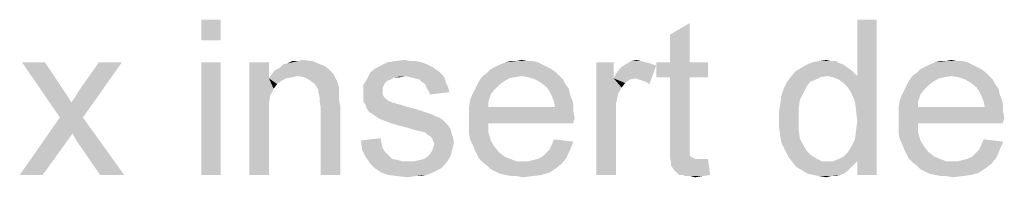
# Model space of a CAD drawing. Header units: millimetres. Extents: x 0 to 594, y 1 to 420.
# Tile 102 of 214: x 325.37 to 344.42, y 210.38 to 213.42. Entities that reach past the tile are written whole.
import ezdxf

# ---------------------------------------------------------------- set-up
doc = ezdxf.new("R2010")
doc.units = ezdxf.units.MM
doc.header["$LTSCALE"] = 32.67
doc.layers.add('61765N-2-A-2_DXF_TEXT', color=7, linetype='CONTINUOUS')

msp = doc.modelspace()

# ---------------------------------------------------------------- linework, layer by layer
at = {"layer": '61765N-2-A-2_DXF_TEXT', "color": 2, "linetype": 'Continuous'}
for points in [[(329.2624, 213.4241), (328.8846, 213.0241), (328.8846, 213.4241)], [(328.8846, 213.0241), (329.2624, 213.4241), (329.2624, 213.0241)], [(337.9512, 212.6018), (337.9512, 213.1352), (338.329, 213.3574)], [(337.9512, 212.6018), (338.329, 213.3574), (338.329, 212.6018)], [(341.4624, 212.0018), (341.5735, 212.3352), (341.9512, 213.4241)], [(341.529, 211.8463), (341.4624, 212.0018), (341.9512, 213.4241)], [(341.5512, 211.6685), (341.529, 211.8463), (341.9512, 213.4241)], [(341.529, 211.1129), (341.5512, 211.2907), (341.9512, 213.4241)], [(341.5735, 210.6907), (341.529, 211.1129), (341.9512, 213.4241)], [(341.5735, 211.4685), (341.5512, 211.6685), (341.9512, 213.4241)], [(341.5512, 211.2907), (341.5735, 211.4685), (341.9512, 213.4241)], [(341.9512, 213.4241), (341.5735, 212.3352), (341.5735, 213.4241)], [(341.5735, 210.4241), (341.5735, 210.6907), (341.9512, 213.4241)], [(341.5735, 210.4241), (341.9512, 213.4241), (341.9512, 210.4241)], [(325.8624, 212.6018), (326.1512, 211.5352), (325.4179, 212.6018)], [(325.8624, 212.6018), (326.2179, 212.0685), (326.1512, 211.5352)], [(326.1512, 211.5352), (326.3735, 211.8241), (327.3512, 212.6018)], [(326.1512, 211.5352), (327.3512, 212.6018), (326.5957, 211.5352)], [(326.3735, 211.8241), (326.4624, 211.9574), (327.3512, 212.6018)], [(326.4624, 211.9574), (326.529, 212.0685), (327.3512, 212.6018)], [(327.3512, 212.6018), (326.529, 212.0685), (326.9068, 212.6018)], [(329.2624, 212.6018), (328.8846, 210.4241), (328.8846, 212.6018)], [(328.8846, 210.4241), (329.2624, 212.6018), (329.2624, 210.4241)], [(330.1957, 212.6018), (330.1957, 212.2907), (329.8179, 210.4241)], [(330.1957, 212.6018), (329.8179, 210.4241), (329.8179, 212.6018)], [(331.1957, 212.5574), (331.2624, 212.5352), (330.3957, 212.4907)], [(331.1957, 212.5574), (330.3957, 212.4907), (330.4624, 212.5574)], [(330.4624, 212.5574), (330.5512, 212.5796), (331.0401, 212.6241)], [(330.4624, 212.5574), (331.0401, 212.6241), (331.1957, 212.5574)], [(330.7512, 212.6241), (331.0401, 212.6241), (330.5512, 212.5796)], [(330.7512, 212.6241), (330.5512, 212.5796), (330.6401, 212.6241)], [(330.7512, 212.6241), (330.8401, 212.6463), (331.0401, 212.6241)], [(333.1512, 212.6018), (333.2624, 212.5574), (332.3512, 212.5352)], [(333.1512, 212.6018), (332.3512, 212.5352), (332.4846, 212.6018)], [(332.3512, 212.5352), (333.2624, 212.5574), (333.3512, 212.5129)], [(332.929, 212.6241), (333.0401, 212.6241), (332.4846, 212.6018)], [(332.929, 212.6241), (332.4846, 212.6018), (332.6401, 212.6241)], [(332.4846, 212.6018), (333.0401, 212.6241), (333.1512, 212.6018)], [(332.6401, 212.6241), (332.8179, 212.6463), (332.929, 212.6241)], [(335.4846, 212.5574), (334.5735, 212.5129), (334.6624, 212.5574)], [(334.5735, 212.5129), (335.4846, 212.5574), (335.5735, 212.5129)], [(335.3957, 212.6018), (334.6624, 212.5574), (334.7735, 212.6018)], [(334.6624, 212.5574), (335.3957, 212.6018), (335.4846, 212.5574)], [(335.1957, 212.6241), (335.3068, 212.6241), (334.7735, 212.6018)], [(334.9735, 212.6241), (335.1957, 212.6241), (334.7735, 212.6018)], [(334.9735, 212.6241), (334.7735, 212.6018), (334.8624, 212.6241)], [(334.7735, 212.6018), (335.3068, 212.6241), (335.3957, 212.6018)], [(334.9735, 212.6241), (335.0846, 212.6463), (335.1957, 212.6241)], [(336.8624, 212.6018), (336.8624, 212.2907), (336.529, 210.4241)], [(336.8624, 212.6018), (336.529, 210.4241), (336.529, 212.6018)], [(337.6846, 212.5352), (337.0179, 212.5129), (337.0846, 212.5574)], [(337.3957, 212.6241), (337.4846, 212.6018), (337.0846, 212.5574)], [(337.3957, 212.6241), (337.0846, 212.5574), (337.1957, 212.6241)], [(337.4846, 212.6018), (337.5735, 212.5796), (337.0846, 212.5574)], [(337.0846, 212.5574), (337.5735, 212.5796), (337.6846, 212.5352)], [(337.1957, 212.6241), (337.3068, 212.6463), (337.3957, 212.6241)], [(338.329, 212.6018), (338.6846, 212.6018), (337.6846, 212.3129)], [(337.9512, 212.6018), (338.329, 212.6018), (337.6846, 212.3129)], [(337.9512, 212.6018), (337.6846, 212.3129), (337.6846, 212.6018)], [(337.9512, 212.3129), (337.6846, 212.3129), (338.6846, 212.6018)], [(338.329, 212.3129), (337.9512, 212.3129), (338.6846, 212.6018)], [(338.329, 212.3129), (338.6846, 212.6018), (338.6846, 212.3129)], [(341.3068, 212.5574), (340.4846, 212.4907), (340.5957, 212.5574)], [(340.4846, 212.4907), (341.3068, 212.5574), (341.4624, 212.4463)], [(341.2401, 212.5796), (340.5957, 212.5574), (340.7068, 212.6018)], [(340.5957, 212.5574), (341.2401, 212.5796), (341.3068, 212.5574)], [(341.0624, 212.6241), (341.1512, 212.6241), (340.7068, 212.6018)], [(341.0624, 212.6241), (340.7068, 212.6018), (340.8401, 212.6241)], [(340.7068, 212.6018), (341.1512, 212.6241), (341.2401, 212.5796)], [(340.8401, 212.6241), (340.9735, 212.6463), (341.0624, 212.6241)], [(343.7957, 212.5574), (342.8846, 212.5129), (342.9735, 212.5574)], [(342.8846, 212.5129), (343.7957, 212.5574), (343.8846, 212.5129)], [(343.7068, 212.6018), (342.9735, 212.5574), (343.0846, 212.6018)], [(342.9735, 212.5574), (343.7068, 212.6018), (343.7957, 212.5574)], [(343.5068, 212.6241), (343.6179, 212.6241), (343.0846, 212.6018)], [(343.2846, 212.6241), (343.5068, 212.6241), (343.0846, 212.6018)], [(343.2846, 212.6241), (343.0846, 212.6018), (343.1735, 212.6241)], [(343.0846, 212.6018), (343.6179, 212.6241), (343.7068, 212.6018)], [(343.2846, 212.6241), (343.3957, 212.6463), (343.5068, 212.6241)], [(330.7512, 212.3352), (330.1957, 212.2907), (330.2401, 212.3574)], [(331.3957, 212.4241), (330.2401, 212.3574), (330.3068, 212.4463)], [(331.3957, 212.4241), (331.4401, 212.3796), (330.2401, 212.3574)], [(330.7512, 212.3352), (330.2401, 212.3574), (331.4401, 212.3796)], [(331.329, 212.4907), (330.3068, 212.4463), (330.3957, 212.4907)], [(330.3068, 212.4463), (331.329, 212.4907), (331.3957, 212.4241)], [(330.3957, 212.4907), (331.2624, 212.5352), (331.329, 212.4907)], [(330.8846, 212.3129), (330.7512, 212.3352), (331.4401, 212.3796)], [(330.9957, 212.2463), (330.8846, 212.3129), (331.4401, 212.3796)], [(330.9957, 212.2463), (331.4401, 212.3796), (331.5068, 212.2463)], [(332.8401, 212.3352), (332.0846, 212.2685), (332.1512, 212.4018)], [(333.4179, 212.4685), (332.1512, 212.4018), (332.2624, 212.4907)], [(333.4179, 212.4685), (333.4846, 212.4241), (332.1512, 212.4018)], [(332.1512, 212.4018), (333.4846, 212.4241), (333.5512, 212.3574)], [(332.1512, 212.4018), (333.5512, 212.3574), (332.8401, 212.3352)], [(333.3512, 212.5129), (332.2624, 212.4907), (332.3512, 212.5352)], [(332.2624, 212.4907), (333.3512, 212.5129), (333.4179, 212.4685)], [(332.929, 212.3129), (332.8401, 212.3352), (333.5512, 212.3574)], [(333.0179, 212.2907), (332.929, 212.3129), (333.5512, 212.3574)], [(333.0179, 212.2907), (333.5512, 212.3574), (333.5957, 212.2907)], [(335.7512, 212.4018), (334.329, 212.3352), (334.4179, 212.4018)], [(335.0846, 212.3352), (334.329, 212.3352), (335.7512, 212.4018)], [(335.6624, 212.4685), (334.4179, 212.4018), (334.4846, 212.4685)], [(334.4179, 212.4018), (335.6624, 212.4685), (335.7512, 212.4018)], [(335.5735, 212.5129), (334.4846, 212.4685), (334.5735, 212.5129)], [(334.4846, 212.4685), (335.5735, 212.5129), (335.6624, 212.4685)], [(335.0846, 212.3352), (335.7512, 212.4018), (335.8179, 212.3352)], [(336.8624, 212.2907), (336.9068, 212.3796), (337.6846, 212.5352)], [(337.2846, 212.2907), (336.8624, 212.2907), (337.6846, 212.5352)], [(336.9068, 212.3796), (336.9735, 212.4685), (337.6846, 212.5352)], [(336.9735, 212.4685), (337.0179, 212.5129), (337.6846, 212.5352)], [(337.3512, 212.2685), (337.2846, 212.2907), (337.6846, 212.5352)], [(337.4179, 212.2463), (337.3512, 212.2685), (337.6846, 212.5352)], [(337.4846, 212.2241), (337.4179, 212.2463), (337.6846, 212.5352)], [(337.4846, 212.2241), (337.6846, 212.5352), (337.5512, 212.1796)], [(340.9957, 212.3352), (340.2846, 212.3129), (340.3735, 212.4241)], [(341.4624, 212.4463), (340.3735, 212.4241), (340.4846, 212.4907)], [(340.9957, 212.3352), (340.3735, 212.4241), (341.4624, 212.4463)], [(340.9957, 212.3352), (341.4624, 212.4463), (341.5735, 212.3352)], [(344.0624, 212.4018), (342.6401, 212.3352), (342.729, 212.4018)], [(343.3957, 212.3352), (342.6401, 212.3352), (344.0624, 212.4018)], [(343.9735, 212.4685), (342.729, 212.4018), (342.7957, 212.4685)], [(342.729, 212.4018), (343.9735, 212.4685), (344.0624, 212.4018)], [(343.8846, 212.5129), (342.7957, 212.4685), (342.8846, 212.5129)], [(342.7957, 212.4685), (343.8846, 212.5129), (343.9735, 212.4685)], [(343.3957, 212.3352), (344.0624, 212.4018), (344.129, 212.3352)], [(330.1957, 212.2907), (330.2179, 211.9574), (329.8179, 210.4241)], [(330.7512, 212.3352), (330.6401, 212.3129), (330.1957, 212.2907)], [(330.1957, 212.2907), (330.6401, 212.3129), (330.529, 212.2907)], [(330.1957, 212.2907), (330.529, 212.2907), (330.4401, 212.2463)], [(330.1957, 212.2907), (330.4401, 212.2463), (330.3512, 212.1796)], [(330.1957, 212.2907), (330.3512, 212.1796), (330.2846, 212.0907)], [(330.1957, 212.2907), (330.2846, 212.0907), (330.2179, 211.9574)], [(331.5068, 212.2463), (331.0846, 212.1796), (330.9957, 212.2463)], [(331.0846, 212.1796), (331.5068, 212.2463), (331.5512, 212.1129)], [(331.5512, 212.1129), (331.1512, 212.0685), (331.0846, 212.1796)], [(332.5512, 212.2685), (332.4846, 212.2463), (332.0179, 212.1574)], [(332.5512, 212.2685), (332.0179, 212.1574), (332.0846, 212.2685)], [(332.4846, 212.2463), (332.4401, 212.2018), (332.0179, 212.1574)], [(332.0179, 212.1574), (332.4401, 212.2018), (332.4179, 212.1574)], [(332.4179, 212.1574), (332.3957, 212.1129), (332.0179, 212.0018)], [(332.4179, 212.1574), (332.0179, 212.0018), (332.0179, 212.1574)], [(332.8401, 212.3352), (332.6179, 212.3129), (332.0846, 212.2685)], [(332.0846, 212.2685), (332.6179, 212.3129), (332.5512, 212.2685)], [(332.6179, 212.3129), (332.8401, 212.3352), (332.729, 212.3129)], [(333.5957, 212.2907), (333.1068, 212.2685), (333.0179, 212.2907)], [(333.1512, 212.2241), (333.1068, 212.2685), (333.5957, 212.2907)], [(333.1512, 212.2241), (333.5957, 212.2907), (333.6179, 212.2018)], [(333.6179, 212.2018), (333.2179, 212.1796), (333.1512, 212.2241)], [(333.2401, 212.1129), (333.2179, 212.1796), (333.6179, 212.2018)], [(333.2401, 212.1129), (333.6179, 212.2018), (333.6624, 212.1129)], [(334.6401, 212.1574), (334.1735, 212.0685), (334.2179, 212.1574)], [(334.1735, 212.0685), (334.6401, 212.1574), (334.5512, 212.0685)], [(334.729, 212.2241), (334.2179, 212.1574), (334.2624, 212.2463)], [(334.2179, 212.1574), (334.729, 212.2241), (334.6401, 212.1574)], [(335.0846, 212.3352), (334.9512, 212.3129), (334.2624, 212.2463)], [(335.0846, 212.3352), (334.2624, 212.2463), (334.329, 212.3352)], [(334.9512, 212.3129), (334.8401, 212.2907), (334.2624, 212.2463)], [(334.2624, 212.2463), (334.8401, 212.2907), (334.729, 212.2241)], [(335.8179, 212.3352), (335.2179, 212.3129), (335.0846, 212.3352)], [(335.3512, 212.2685), (335.2179, 212.3129), (335.8179, 212.3352)], [(335.3512, 212.2685), (335.8179, 212.3352), (335.8846, 212.2685)], [(335.8846, 212.2685), (335.4624, 212.2018), (335.3512, 212.2685)], [(335.4624, 212.2018), (335.8846, 212.2685), (335.929, 212.1796)], [(335.929, 212.1796), (335.5735, 212.1129), (335.4624, 212.2018)], [(335.5735, 212.1129), (335.929, 212.1796), (335.9957, 212.0907)], [(336.8624, 212.2907), (336.9512, 212.0018), (336.529, 210.4241)], [(336.8624, 212.2907), (337.2846, 212.2907), (337.1735, 212.2685)], [(336.8624, 212.2907), (337.1735, 212.2685), (337.0846, 212.2018)], [(336.8624, 212.2907), (337.0846, 212.2018), (337.0179, 212.1129)], [(336.8624, 212.2907), (337.0179, 212.1129), (336.9512, 212.0018)], [(338.329, 212.3129), (337.9512, 211.0463), (337.9512, 212.3129)], [(337.9512, 211.0463), (338.329, 212.3129), (338.329, 211.0241)], [(340.6624, 212.2241), (340.5957, 212.1352), (340.1512, 212.0907)], [(340.6624, 212.2241), (340.1512, 212.0907), (340.2179, 212.2241)], [(340.8624, 212.3129), (340.7735, 212.2685), (340.2179, 212.2241)], [(340.8624, 212.3129), (340.2179, 212.2241), (340.2846, 212.3129)], [(340.2179, 212.2241), (340.7735, 212.2685), (340.6624, 212.2241)], [(340.2846, 212.3129), (340.9957, 212.3352), (340.8624, 212.3129)], [(341.5735, 212.3352), (341.1068, 212.3129), (340.9957, 212.3352)], [(341.2179, 212.2685), (341.1068, 212.3129), (341.5735, 212.3352)], [(341.3068, 212.2018), (341.2179, 212.2685), (341.5735, 212.3352)], [(341.3957, 212.1129), (341.3068, 212.2018), (341.5735, 212.3352)], [(341.4624, 212.0018), (341.3957, 212.1129), (341.5735, 212.3352)], [(342.9512, 212.1574), (342.4846, 212.0685), (342.529, 212.1574)], [(342.4846, 212.0685), (342.9512, 212.1574), (342.8624, 212.0685)], [(343.0401, 212.2241), (342.529, 212.1574), (342.5735, 212.2463)], [(342.529, 212.1574), (343.0401, 212.2241), (342.9512, 212.1574)], [(343.3957, 212.3352), (343.2624, 212.3129), (342.5735, 212.2463)], [(343.3957, 212.3352), (342.5735, 212.2463), (342.6401, 212.3352)], [(343.2624, 212.3129), (343.1512, 212.2907), (342.5735, 212.2463)], [(342.5735, 212.2463), (343.1512, 212.2907), (343.0401, 212.2241)], [(344.129, 212.3352), (343.529, 212.3129), (343.3957, 212.3352)], [(343.6624, 212.2685), (343.529, 212.3129), (344.129, 212.3352)], [(343.6624, 212.2685), (344.129, 212.3352), (344.1957, 212.2685)], [(344.1957, 212.2685), (343.7735, 212.2018), (343.6624, 212.2685)], [(343.7735, 212.2018), (344.1957, 212.2685), (344.2401, 212.1796)], [(344.2401, 212.1796), (343.8846, 212.1129), (343.7735, 212.2018)], [(343.8846, 212.1129), (344.2401, 212.1796), (344.3068, 212.0907)], [(326.2179, 212.0685), (326.3068, 211.9352), (326.1512, 211.5352)], [(331.1512, 212.0685), (331.5512, 212.1129), (331.5512, 212.0463)], [(331.5512, 212.0463), (331.1512, 212.0241), (331.1512, 212.0685)], [(331.1512, 212.0241), (331.5512, 212.0463), (331.5512, 211.9574)], [(331.5512, 211.9574), (331.1735, 211.9352), (331.1512, 212.0241)], [(332.3957, 212.1129), (332.3957, 212.0463), (332.0179, 212.0018)], [(332.0179, 212.0018), (332.3957, 212.0463), (332.3957, 211.9796)], [(332.3957, 211.9796), (332.0179, 211.9352), (332.0179, 212.0018)], [(332.0179, 211.9352), (332.3957, 211.9796), (332.4179, 211.9352)], [(333.6624, 212.1129), (333.2846, 212.0463), (333.2401, 212.1129)], [(333.2846, 212.0463), (333.6624, 212.1129), (333.6846, 212.0241)], [(333.6846, 212.0241), (333.3068, 211.9796), (333.2846, 212.0463)], [(334.4846, 211.9796), (334.0846, 211.8685), (334.129, 211.9796)], [(334.0846, 211.8685), (334.4846, 211.9796), (334.4401, 211.8463)], [(334.5512, 212.0685), (334.129, 211.9796), (334.1735, 212.0685)], [(334.129, 211.9796), (334.5512, 212.0685), (334.4846, 211.9796)], [(335.9957, 212.0907), (335.6179, 212.0463), (335.5735, 212.1129)], [(335.6179, 212.0463), (335.9957, 212.0907), (336.0179, 211.9796)], [(336.0179, 211.9796), (335.6624, 211.9574), (335.6179, 212.0463)], [(335.6624, 211.9574), (336.0179, 211.9796), (336.0624, 211.8685)], [(336.9512, 212.0018), (336.9068, 211.8018), (336.529, 210.4241)], [(340.529, 212.0018), (340.1068, 211.9574), (340.1512, 212.0907)], [(340.1068, 211.9574), (340.529, 212.0018), (340.4624, 211.8685)], [(340.1512, 212.0907), (340.5957, 212.1352), (340.529, 212.0018)], [(342.7957, 211.9796), (342.3957, 211.8685), (342.4401, 211.9796)], [(342.3957, 211.8685), (342.7957, 211.9796), (342.7512, 211.8463)], [(342.8624, 212.0685), (342.4401, 211.9796), (342.4846, 212.0685)], [(342.4401, 211.9796), (342.8624, 212.0685), (342.7957, 211.9796)], [(344.3068, 212.0907), (343.929, 212.0463), (343.8846, 212.1129)], [(343.929, 212.0463), (344.3068, 212.0907), (344.329, 211.9796)], [(344.329, 211.9796), (343.9735, 211.9574), (343.929, 212.0463)], [(343.9735, 211.9574), (344.329, 211.9796), (344.3735, 211.8685)], [(326.3068, 211.9352), (326.3735, 211.8241), (326.1512, 211.5352)], [(330.2179, 211.9574), (330.1957, 211.8018), (329.8179, 210.4241)], [(330.1957, 211.8018), (330.1957, 211.6018), (329.8179, 210.4241)], [(331.1735, 211.9352), (331.5512, 211.9574), (331.5512, 211.8685)], [(331.5512, 211.8685), (331.1735, 211.8463), (331.1735, 211.9352)], [(331.1735, 211.8463), (331.5512, 211.8685), (331.5735, 211.7574)], [(331.5735, 211.7574), (331.1957, 211.7352), (331.1735, 211.8463)], [(332.4179, 211.9352), (332.4846, 211.8685), (332.0179, 211.8463)], [(332.4179, 211.9352), (332.0179, 211.8463), (332.0179, 211.9352)], [(332.0179, 211.8463), (332.4846, 211.8685), (332.5735, 211.8241)], [(332.5735, 211.8241), (332.0624, 211.7796), (332.0179, 211.8463)], [(332.5957, 211.8241), (332.6624, 211.8018), (332.0624, 211.7796)], [(332.5735, 211.8241), (332.5957, 211.8241), (332.0624, 211.7796)], [(332.0624, 211.7796), (332.6624, 211.8018), (332.7512, 211.7796)], [(332.7512, 211.7796), (332.0846, 211.7129), (332.0624, 211.7796)], [(332.7512, 211.7796), (332.8846, 211.7352), (332.0846, 211.7129)], [(334.4401, 211.8463), (334.0624, 211.7352), (334.0846, 211.8685)], [(334.0624, 211.7352), (334.4401, 211.8463), (334.4401, 211.7352)], [(336.0624, 211.8685), (335.7068, 211.8463), (335.6624, 211.9574)], [(335.7068, 211.8463), (336.0624, 211.8685), (336.0846, 211.7574)], [(336.0846, 211.7574), (335.729, 211.7352), (335.7068, 211.8463)], [(336.9068, 211.8018), (336.9068, 211.5574), (336.529, 210.4241)], [(340.4401, 211.6907), (340.0624, 211.6685), (340.0846, 211.8018)], [(340.4624, 211.8685), (340.0846, 211.8018), (340.1068, 211.9574)], [(340.0846, 211.8018), (340.4624, 211.8685), (340.4401, 211.6907)], [(342.7512, 211.8463), (342.3735, 211.7352), (342.3957, 211.8685)], [(342.3735, 211.7352), (342.7512, 211.8463), (342.7512, 211.7352)], [(344.3735, 211.8685), (344.0179, 211.8463), (343.9735, 211.9574)], [(344.0179, 211.8463), (344.3735, 211.8685), (344.3957, 211.7574)], [(344.3957, 211.7574), (344.0401, 211.7352), (344.0179, 211.8463)], [(329.8179, 210.4241), (330.1957, 211.6018), (330.1957, 210.4241)], [(331.1957, 210.4241), (331.1957, 211.7352), (331.5735, 211.7574)], [(331.1957, 210.4241), (331.5735, 211.7574), (331.5735, 210.4241)], [(332.0846, 211.7129), (332.8846, 211.7352), (333.0624, 211.6907)], [(333.0624, 211.6907), (332.129, 211.6463), (332.0846, 211.7129)], [(332.129, 211.6463), (333.0624, 211.6907), (333.1957, 211.6463)], [(333.1957, 211.6463), (332.1957, 211.6018), (332.129, 211.6463)], [(332.1957, 211.6018), (333.1957, 211.6463), (333.329, 211.6018)], [(333.329, 211.6018), (332.2624, 211.5574), (332.1957, 211.6018)], [(332.2624, 211.5574), (333.329, 211.6018), (333.4179, 211.5574)], [(335.729, 211.7352), (336.0846, 211.6463), (334.0624, 211.6241)], [(334.4401, 211.7352), (335.729, 211.7352), (334.0624, 211.6241)], [(334.4401, 211.7352), (334.0624, 211.6241), (334.0624, 211.7352)], [(334.0624, 211.6241), (336.0846, 211.6463), (336.1068, 211.5129)], [(336.1068, 211.5129), (334.0624, 211.4907), (334.0624, 211.6241)], [(335.729, 211.7352), (336.0846, 211.7574), (336.0846, 211.6463)], [(340.0624, 211.4907), (340.0624, 211.6685), (340.4401, 211.6907)], [(340.0624, 211.4907), (340.4401, 211.6907), (340.4401, 211.4907)], [(344.0401, 211.7352), (344.3957, 211.6463), (342.3735, 211.6241)], [(342.7512, 211.7352), (344.0401, 211.7352), (342.3735, 211.6241)], [(342.7512, 211.7352), (342.3735, 211.6241), (342.3735, 211.7352)], [(342.3735, 211.6241), (344.3957, 211.6463), (344.4179, 211.5129)], [(344.4179, 211.5129), (342.3735, 211.4907), (342.3735, 211.6241)], [(344.0401, 211.7352), (344.3957, 211.7574), (344.3957, 211.6463)], [(326.5957, 211.5352), (326.3957, 211.2241), (325.3735, 210.4241)], [(326.5957, 211.5352), (325.3735, 210.4241), (326.1512, 211.5352)], [(326.4846, 211.0685), (326.3957, 211.2241), (326.5957, 211.5352)], [(326.929, 210.4241), (326.4846, 211.0685), (326.5957, 211.5352)], [(326.929, 210.4241), (326.5957, 211.5352), (327.3957, 210.4241)], [(333.4179, 211.5574), (332.329, 211.5129), (332.2624, 211.5574)], [(333.4179, 211.5574), (333.4846, 211.5352), (332.329, 211.5129)], [(332.329, 211.5129), (333.4846, 211.5352), (333.5512, 211.4907)], [(333.5512, 211.4907), (332.4401, 211.4685), (332.329, 211.5129)], [(332.5512, 211.4241), (332.4401, 211.4685), (333.5512, 211.4907)], [(332.5512, 211.4241), (333.5512, 211.4907), (333.6179, 211.4241)], [(333.6179, 211.4241), (332.7068, 211.3796), (332.5512, 211.4241)], [(332.7068, 211.3796), (333.6179, 211.4241), (333.6624, 211.3796)], [(334.0624, 211.4907), (336.1068, 211.5129), (336.0846, 211.4685)], [(334.0624, 211.4907), (336.0846, 211.4685), (334.4401, 211.4241)], [(334.4401, 211.4241), (334.0624, 211.3574), (334.0624, 211.4907)], [(334.0624, 211.3574), (334.4401, 211.4241), (334.4401, 211.2463)], [(334.4401, 211.4241), (336.0846, 211.4685), (336.0846, 211.4241)], [(336.529, 210.4241), (336.9068, 211.5574), (336.9068, 210.4241)], [(340.4401, 211.4907), (340.0624, 211.3352), (340.0624, 211.4907)], [(340.0624, 211.3352), (340.4401, 211.4907), (340.4401, 211.3129)], [(342.3735, 211.4907), (344.4179, 211.5129), (344.3957, 211.4685)], [(342.3735, 211.4907), (344.3957, 211.4685), (342.7512, 211.4241)], [(342.7512, 211.4241), (342.3735, 211.3574), (342.3735, 211.4907)], [(342.3735, 211.3574), (342.7512, 211.4241), (342.7512, 211.2463)], [(342.7512, 211.4241), (344.3957, 211.4685), (344.3957, 211.4241)], [(325.3735, 210.4241), (326.3957, 211.2241), (325.8179, 210.4241)], [(333.6624, 211.3796), (332.8846, 211.3352), (332.7068, 211.3796)], [(332.8846, 211.3352), (333.6624, 211.3796), (333.7068, 211.3129)], [(333.7068, 211.3129), (333.0179, 211.2907), (332.8846, 211.3352)], [(333.129, 211.2685), (333.0179, 211.2907), (333.7068, 211.3129)], [(333.2179, 211.2463), (333.129, 211.2685), (333.7068, 211.3129)], [(333.2179, 211.2463), (333.7068, 211.3129), (333.729, 211.2241)], [(333.729, 211.2241), (333.2624, 211.2018), (333.2179, 211.2463)], [(333.3068, 211.1796), (333.2624, 211.2018), (333.729, 211.2241)], [(333.3068, 211.1796), (333.729, 211.2241), (333.7512, 211.1574)], [(334.4401, 211.2463), (334.0624, 211.2241), (334.0624, 211.3574)], [(334.0846, 211.1129), (334.0624, 211.2241), (334.4401, 211.2463)], [(334.0846, 211.1129), (334.4401, 211.2463), (334.4846, 211.0907)], [(340.4401, 211.3129), (340.0846, 211.1796), (340.0624, 211.3352)], [(340.0846, 211.1796), (340.4401, 211.3129), (340.4624, 211.1352)], [(342.7512, 211.2463), (342.3735, 211.2241), (342.3735, 211.3574)], [(342.3957, 211.1129), (342.3735, 211.2241), (342.7512, 211.2463)], [(342.3957, 211.1129), (342.7512, 211.2463), (342.7957, 211.0907)], [(331.9735, 211.0907), (332.3512, 211.1352), (332.3735, 211.0241)], [(332.3735, 211.0241), (331.9957, 210.9129), (331.9735, 211.0907)], [(332.3735, 211.0241), (332.3957, 210.9352), (331.9957, 210.9129)], [(333.7512, 211.1574), (333.3512, 211.1352), (333.3068, 211.1796)], [(333.3735, 211.0685), (333.3512, 211.1352), (333.7512, 211.1574)], [(333.3735, 211.0685), (333.7512, 211.1574), (333.7735, 211.0463)], [(333.7735, 211.0463), (333.3957, 211.0241), (333.3735, 211.0685)], [(333.3735, 210.9574), (333.3957, 211.0241), (333.7735, 211.0463)], [(333.3735, 210.9574), (333.7735, 211.0463), (333.7512, 210.9574)], [(334.4846, 211.0907), (334.129, 211.0241), (334.0846, 211.1129)], [(334.129, 211.0241), (334.4846, 211.0907), (334.5512, 210.9796)], [(334.5512, 210.9796), (334.1735, 210.9129), (334.129, 211.0241)], [(335.6179, 210.9129), (335.6624, 211.0018), (336.0846, 211.0685)], [(335.6179, 210.9129), (336.0846, 211.0685), (336.0179, 210.9129)], [(336.0846, 211.0685), (335.6624, 211.0018), (335.7068, 211.1129)], [(338.329, 211.0241), (337.9512, 210.8907), (337.9512, 211.0463)], [(338.329, 211.0241), (338.329, 210.9574), (337.9512, 210.8907)], [(340.4624, 211.1352), (340.1068, 211.0463), (340.0846, 211.1796)], [(340.1068, 211.0463), (340.4624, 211.1352), (340.529, 211.0018)], [(340.529, 211.0018), (340.1735, 210.9129), (340.1068, 211.0463)], [(341.5735, 210.6907), (341.4624, 210.9796), (341.529, 211.1129)], [(342.7957, 211.0907), (342.4401, 211.0241), (342.3957, 211.1129)], [(342.4401, 211.0241), (342.7957, 211.0907), (342.8624, 210.9796)], [(342.8624, 210.9796), (342.4846, 210.9129), (342.4401, 211.0241)], [(343.929, 210.9129), (343.9735, 211.0018), (344.3957, 211.0685)], [(343.929, 210.9129), (344.3957, 211.0685), (344.329, 210.9129)], [(344.3957, 211.0685), (343.9735, 211.0018), (344.0179, 211.1129)], [(331.9957, 210.9129), (332.3957, 210.9352), (332.4401, 210.8685)], [(332.4401, 210.8685), (332.0624, 210.7796), (331.9957, 210.9129)], [(332.4401, 210.8685), (332.5068, 210.8018), (332.0624, 210.7796)], [(333.7068, 210.8018), (333.2624, 210.7796), (333.3068, 210.8241)], [(333.729, 210.8685), (333.3068, 210.8241), (333.3512, 210.8907)], [(333.3068, 210.8241), (333.729, 210.8685), (333.7068, 210.8018)], [(333.7512, 210.9574), (333.3512, 210.8907), (333.3735, 210.9574)], [(333.3512, 210.8907), (333.7512, 210.9574), (333.729, 210.8685)], [(334.1735, 210.9129), (334.5512, 210.9796), (334.6401, 210.8685)], [(334.6401, 210.8685), (334.2179, 210.8241), (334.1735, 210.9129)], [(334.2179, 210.8241), (334.6401, 210.8685), (334.7512, 210.7796)], [(334.7512, 210.7796), (334.2624, 210.7352), (334.2179, 210.8241)], [(335.4846, 210.7796), (335.5512, 210.8463), (336.0179, 210.9129)], [(335.4846, 210.7796), (336.0179, 210.9129), (335.9512, 210.7574)], [(336.0179, 210.9129), (335.5512, 210.8463), (335.6179, 210.9129)], [(337.9512, 210.8907), (338.329, 210.9574), (338.329, 210.8907)], [(338.329, 210.8907), (338.329, 210.8463), (337.9512, 210.7574)], [(338.329, 210.8907), (337.9512, 210.7574), (337.9512, 210.8907)], [(338.329, 210.8463), (338.329, 210.8241), (337.9512, 210.7574)], [(338.329, 210.8241), (338.3512, 210.7796), (337.9512, 210.7574)], [(340.1735, 210.9129), (340.529, 211.0018), (340.5957, 210.8907)], [(340.5957, 210.8907), (340.2401, 210.7796), (340.1735, 210.9129)], [(340.5957, 210.8907), (340.6846, 210.8018), (340.2401, 210.7796)], [(341.5735, 210.6907), (341.3068, 210.7796), (341.3957, 210.8685)], [(341.5735, 210.6907), (341.3957, 210.8685), (341.4624, 210.9796)], [(342.4846, 210.9129), (342.8624, 210.9796), (342.9512, 210.8685)], [(342.9512, 210.8685), (342.529, 210.8241), (342.4846, 210.9129)], [(342.529, 210.8241), (342.9512, 210.8685), (343.0624, 210.7796)], [(343.0624, 210.7796), (342.5735, 210.7352), (342.529, 210.8241)], [(343.7957, 210.7796), (343.8624, 210.8463), (344.329, 210.9129)], [(343.7957, 210.7796), (344.329, 210.9129), (344.2624, 210.7574)], [(344.329, 210.9129), (343.8624, 210.8463), (343.929, 210.9129)], [(332.0624, 210.7796), (332.5068, 210.8018), (332.5735, 210.7352)], [(332.5735, 210.7352), (332.1512, 210.6463), (332.0624, 210.7796)], [(332.5735, 210.7352), (332.6846, 210.7129), (332.1512, 210.6463)], [(332.6846, 210.7129), (332.7735, 210.6907), (332.1512, 210.6463)], [(332.1512, 210.6463), (333.0179, 210.6907), (333.6624, 210.7129)], [(332.1512, 210.6463), (333.6624, 210.7129), (333.5957, 210.6241)], [(332.8846, 210.6907), (333.0179, 210.6907), (332.1512, 210.6463)], [(332.7735, 210.6907), (332.8846, 210.6907), (332.1512, 210.6463)], [(333.5957, 210.6241), (332.2401, 210.5574), (332.1512, 210.6463)], [(333.6624, 210.7129), (333.0179, 210.6907), (333.1068, 210.7129)], [(333.1068, 210.7129), (333.1957, 210.7352), (333.7068, 210.8018)], [(333.1068, 210.7129), (333.7068, 210.8018), (333.6624, 210.7129)], [(333.1957, 210.7352), (333.2624, 210.7796), (333.7068, 210.8018)], [(334.2624, 210.7352), (334.7512, 210.7796), (334.8624, 210.7352)], [(334.8624, 210.7352), (334.329, 210.6685), (334.2624, 210.7352)], [(334.8624, 210.7352), (334.9735, 210.6907), (334.329, 210.6685)], [(335.1068, 210.6907), (335.2179, 210.6907), (334.329, 210.6685)], [(334.9735, 210.6907), (335.1068, 210.6907), (334.329, 210.6685)], [(335.8624, 210.6463), (334.329, 210.6685), (335.2179, 210.6907)], [(335.8624, 210.6463), (334.4179, 210.6018), (334.329, 210.6685)], [(334.4179, 210.6018), (335.8624, 210.6463), (335.7512, 210.5574)], [(335.2179, 210.6907), (335.3068, 210.7129), (335.9512, 210.7574)], [(335.2179, 210.6907), (335.9512, 210.7574), (335.8624, 210.6463)], [(335.3068, 210.7129), (335.3957, 210.7352), (335.9512, 210.7574)], [(335.9512, 210.7574), (335.3957, 210.7352), (335.4846, 210.7796)], [(337.9512, 210.7574), (338.3512, 210.7796), (338.3957, 210.7574)], [(338.3957, 210.7574), (337.9735, 210.6685), (337.9512, 210.7574)], [(338.3957, 210.7574), (338.4401, 210.7352), (337.9735, 210.6685)], [(338.5957, 210.7352), (338.6846, 210.7352), (337.9735, 210.6685)], [(338.529, 210.7352), (338.5957, 210.7352), (337.9735, 210.6685)], [(338.4401, 210.7352), (338.529, 210.7352), (337.9735, 210.6685)], [(337.9735, 210.6018), (337.9735, 210.6685), (338.6846, 210.7352)], [(338.0401, 210.5129), (337.9735, 210.6018), (338.6846, 210.7352)], [(338.129, 210.4241), (338.0401, 210.5129), (338.6846, 210.7352)], [(338.1957, 210.4241), (338.129, 210.4241), (338.6846, 210.7352)], [(338.1957, 210.4241), (338.6846, 210.7352), (338.729, 210.4241)], [(340.2401, 210.7796), (340.6846, 210.8018), (340.7957, 210.7352)], [(340.7957, 210.7352), (340.3068, 210.6907), (340.2401, 210.7796)], [(340.3068, 210.6907), (340.7957, 210.7352), (340.8846, 210.6907)], [(340.8846, 210.6907), (340.3957, 210.5796), (340.3068, 210.6907)], [(341.5735, 210.6907), (341.5068, 210.6241), (340.3957, 210.5796)], [(341.1068, 210.6907), (341.5735, 210.6907), (340.3957, 210.5796)], [(340.9957, 210.6907), (341.1068, 210.6907), (340.3957, 210.5796)], [(340.8846, 210.6907), (340.9957, 210.6907), (340.3957, 210.5796)], [(341.5735, 210.6907), (341.1068, 210.6907), (341.2179, 210.7352)], [(341.5735, 210.6907), (341.2179, 210.7352), (341.3068, 210.7796)], [(342.5735, 210.7352), (343.0624, 210.7796), (343.1735, 210.7352)], [(343.1735, 210.7352), (342.6401, 210.6685), (342.5735, 210.7352)], [(343.1735, 210.7352), (343.2846, 210.6907), (342.6401, 210.6685)], [(343.4179, 210.6907), (343.529, 210.6907), (342.6401, 210.6685)], [(343.2846, 210.6907), (343.4179, 210.6907), (342.6401, 210.6685)], [(344.1735, 210.6463), (342.6401, 210.6685), (343.529, 210.6907)], [(344.1735, 210.6463), (342.729, 210.6018), (342.6401, 210.6685)], [(342.729, 210.6018), (344.1735, 210.6463), (344.0624, 210.5574)], [(343.529, 210.6907), (343.6179, 210.7129), (344.2624, 210.7574)], [(343.529, 210.6907), (344.2624, 210.7574), (344.1735, 210.6463)], [(343.6179, 210.7129), (343.7068, 210.7352), (344.2624, 210.7574)], [(344.2624, 210.7574), (343.7068, 210.7352), (343.7957, 210.7796)], [(332.2401, 210.5574), (333.5957, 210.6241), (333.529, 210.5574)], [(333.529, 210.5574), (332.3735, 210.4685), (332.2401, 210.5574)], [(333.529, 210.5574), (333.4401, 210.5129), (332.3735, 210.4685)], [(332.3735, 210.4685), (333.4401, 210.5129), (333.3512, 210.4685)], [(333.3512, 210.4685), (332.5068, 210.4241), (332.3735, 210.4685)], [(332.5068, 210.4241), (333.3512, 210.4685), (333.2401, 210.4241)], [(335.7512, 210.5574), (334.4846, 210.5352), (334.4179, 210.6018)], [(334.5735, 210.4907), (334.4846, 210.5352), (335.7512, 210.5574)], [(334.5735, 210.4907), (335.7512, 210.5574), (335.6179, 210.4685)], [(335.6179, 210.4685), (334.6624, 210.4463), (334.5735, 210.4907)], [(334.7735, 210.4241), (334.6624, 210.4463), (335.6179, 210.4685)], [(334.7735, 210.4241), (335.6179, 210.4685), (335.4624, 210.4241)], [(340.3957, 210.5796), (341.5068, 210.6241), (341.4401, 210.5574)], [(341.4401, 210.5574), (340.5068, 210.5129), (340.3957, 210.5796)], [(340.5068, 210.5129), (341.4401, 210.5574), (341.3735, 210.4907)], [(341.3735, 210.4907), (340.6179, 210.4463), (340.5068, 210.5129)], [(340.6179, 210.4463), (341.3735, 210.4907), (341.3068, 210.4463)], [(341.3068, 210.4463), (340.729, 210.4241), (340.6179, 210.4463)], [(340.729, 210.4241), (341.3068, 210.4463), (341.2401, 210.4241)], [(344.0624, 210.5574), (342.7957, 210.5352), (342.729, 210.6018)], [(342.8846, 210.4907), (342.7957, 210.5352), (344.0624, 210.5574)], [(342.8846, 210.4907), (344.0624, 210.5574), (343.929, 210.4685)], [(343.929, 210.4685), (342.9735, 210.4463), (342.8846, 210.4907)], [(343.0846, 210.4241), (342.9735, 210.4463), (343.929, 210.4685)], [(343.0846, 210.4241), (343.929, 210.4685), (343.7735, 210.4241)], [(333.2401, 210.4241), (332.6846, 210.4018), (332.5068, 210.4241)], [(333.0179, 210.4018), (332.6846, 210.4018), (333.2401, 210.4241)], [(333.0179, 210.4018), (332.8846, 210.3796), (332.6846, 210.4018)], [(333.0179, 210.4018), (333.2401, 210.4241), (333.129, 210.4018)], [(335.4624, 210.4241), (334.8846, 210.4018), (334.7735, 210.4241)], [(334.9957, 210.4018), (334.8846, 210.4018), (335.4624, 210.4241)], [(334.9957, 210.4018), (335.4624, 210.4241), (335.2846, 210.4018)], [(335.2846, 210.4018), (335.1068, 210.3796), (334.9957, 210.4018)], [(338.729, 210.4241), (338.2624, 210.4018), (338.1957, 210.4241)], [(338.3512, 210.4018), (338.2624, 210.4018), (338.729, 210.4241)], [(338.3512, 210.4018), (338.729, 210.4241), (338.5735, 210.4018)], [(338.5735, 210.4018), (338.4401, 210.3796), (338.3512, 210.4018)], [(341.2401, 210.4241), (340.8401, 210.4018), (340.729, 210.4241)], [(341.0624, 210.4018), (340.8401, 210.4018), (341.2401, 210.4241)], [(341.0624, 210.4018), (340.9735, 210.3796), (340.8401, 210.4018)], [(341.0624, 210.4018), (341.2401, 210.4241), (341.1512, 210.4018)], [(343.7735, 210.4241), (343.1957, 210.4018), (343.0846, 210.4241)], [(343.3068, 210.4018), (343.1957, 210.4018), (343.7735, 210.4241)], [(343.3068, 210.4018), (343.7735, 210.4241), (343.5957, 210.4018)], [(343.5957, 210.4018), (343.4179, 210.3796), (343.3068, 210.4018)]]:
    msp.add_solid(points, dxfattribs=at)

doc.saveas('drawing.dxf')
